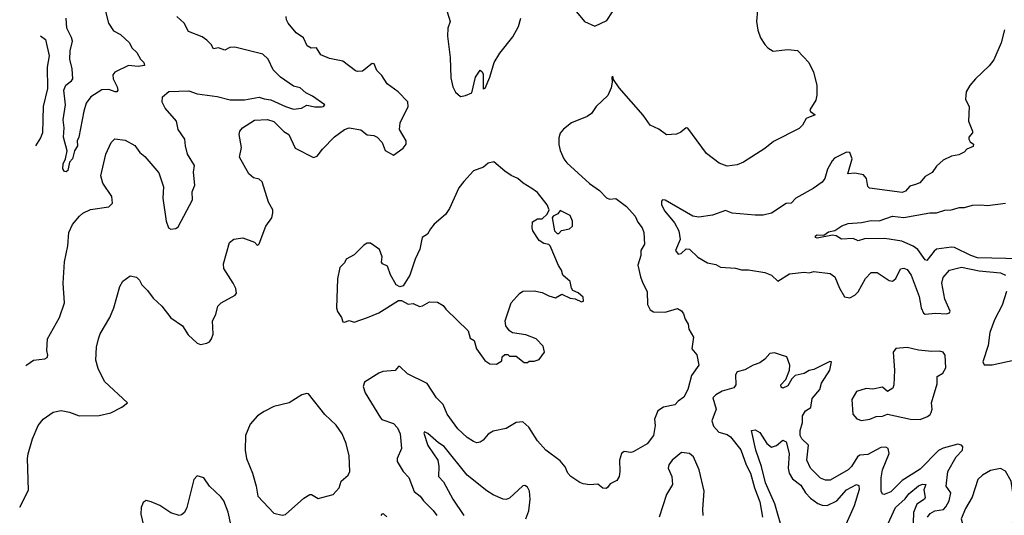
# Model space of a CAD drawing. Extents: x 1954678 to 2060275, y 904822 to 1016299.
# Tile 171 of 256: x 1956871 to 1962889, y 956957 to 959986. Entities that reach past the tile are written whole.
import ezdxf

# ---------------------------------------------------------------- set-up
doc = ezdxf.new("R2010")
doc.units = 0

msp = doc.modelspace()

# ---------------------------------------------------------------- linework, layer by layer
at = {"layer": '0CON20XD'}
for points in [[(1957392.2, 960045), (1957414.4, 959965), (1957445, 959918.8), (1957486.7, 959895), (1957542.5, 959845), (1957556.7, 959815), (1957586.7, 959785), (1957608.8, 959745), (1957628.8, 959725), (1957633.3, 959706.7), (1957595, 959699.1), (1957535, 959705.6), (1957452.5, 959665), (1957440.7, 959649.3), (1957442, 959625), (1957465.6, 959575), (1957470, 959555), (1957465, 959546.2), (1957455, 959544.4), (1957415, 959559.4), (1957373.4, 959556.6), (1957305.3, 959514.7), (1957277.5, 959475), (1957262.4, 959427.6), (1957231.7, 959268.3), (1957221.4, 959245), (1957224.4, 959215), (1957205.6, 959185), (1957193.6, 959136.4), (1957174.2, 959115.8), (1957165.5, 959064.5), (1957155, 959055.8), (1957145, 959057.5), (1957134.6, 959074.6), (1957135.5, 959105), (1957150.6, 959135), (1957160.8, 959185), (1957138.3, 959268.3), (1957143.1, 959325), (1957136.7, 959375), (1957150.9, 959465), (1957141, 959555), (1957153.2, 959585), (1957187.5, 959612.5), (1957194.6, 959625), (1957191.5, 959685), (1957177.7, 959745), (1957179.7, 959795), (1957193.8, 959855), (1957188.3, 959878.3), (1957158, 959935), (1957154.2, 959995)], [(1961381.1, 960045), (1961373.8, 959975), (1961381.9, 959921.9), (1961399.4, 959875), (1961425, 959833.8), (1961443.2, 959813.2), (1961475, 959794), (1961565, 959803.3), (1961625, 959797.5), (1961693.3, 959725), (1961723.3, 959665), (1961742, 959585), (1961743.8, 959525), (1961736.2, 959495), (1961700, 959435), (1961704.3, 959424.3), (1961732.5, 959405), (1961676.9, 959383.1), (1961655, 959342), (1961635, 959320.8), (1961478.8, 959241.2), (1961425, 959198.8), (1961295, 959116.2), (1961255, 959098.8), (1961195, 959091.2), (1961145, 959110), (1961068.3, 959168.3), (1960955, 959323.8), (1960945, 959326.2), (1960911.7, 959298.3), (1960885, 959286), (1960823, 959283), (1960776.4, 959316.4), (1960725, 959342.5), (1960681.8, 959401.8)], [(1956870.7, 957006), (1956925, 957110), (1956918.8, 957305), (1956923.3, 957333.3), (1956950, 957425), (1956984.3, 957505.7), (1957013.3, 957545), (1957075, 957586.7), (1957125, 957598), (1957175, 957588), (1957235, 957566), (1957356.1, 957566.1), (1957426.9, 957583.1), (1957495, 957618), (1957530, 957645), (1957389.2, 957775), (1957350, 957855), (1957336, 957905), (1957340, 957985), (1957352, 958035), (1957363.6, 958066.4), (1957422, 958165), (1957445.8, 958224.2), (1957482.5, 958355), (1957501.7, 958388.3), (1957545, 958420), (1957585, 958412.5), (1957602.5, 958395), (1957617.5, 958365), (1957651.7, 958331.7), (1957686.7, 958285), (1957740, 958235), (1957795, 958164), (1957865, 958114.2), (1957900.7, 958060.7), (1957955, 958008.8), (1957975, 958002), (1958015, 958008.8), (1958031.7, 958018.3), (1958043.3, 958035), (1958053.3, 958065), (1958050, 958145), (1958069.2, 958185), (1958082.5, 958235), (1958101.2, 958255), (1958187.3, 958302.7), (1958196.7, 958315), (1958192.3, 958342.3), (1958176.2, 958375), (1958118.8, 958465), (1958116.2, 958495), (1958153.3, 958625), (1958180, 958645), (1958235, 958653.8), (1958305, 958626.9), (1958325, 958606.7), (1958335, 958616.7), (1958376, 958725), (1958411.2, 958775), (1958418.8, 958805), (1958418, 958825), (1958391.3, 958871.3), (1958352.9, 958995), (1958335, 959012), (1958298.8, 959018.8), (1958270.8, 959045), (1958213.3, 959145), (1958226.7, 959205), (1958211.2, 959285), (1958216.7, 959305), (1958233.3, 959325), (1958305, 959372.5), (1958385, 959376.7), (1958425, 959364.4), (1958485, 959302.9), (1958515, 959283.8), (1958555, 959200), (1958666.8, 959143.2), (1958688.9, 959151.1), (1958720.6, 959195), (1958795, 959269.4), (1958855.8, 959315), (1958885, 959326.1), (1958955, 959313.9), (1958995, 959282.2), (1959035, 959278.9), (1959055, 959267.5), (1959086.7, 959235), (1959105, 959186), (1959155, 959157.5), (1959215, 959200), (1959232, 959225), (1959232, 959245), (1959192.9, 959315), (1959195.8, 959355), (1959246, 959455), (1959243.9, 959483.9), (1959184.3, 959544.3), (1959115.8, 959595), (1959084.2, 959645), (1959054.3, 959675), (1959037.3, 959717.3), (1959025, 959718.8), (1958965, 959670.8), (1958935, 959669.4), (1958922.9, 959672.9), (1958845, 959732.9), (1958765, 959748.6), (1958712.2, 959772.2), (1958685, 959814.3), (1958653.1, 959813.1), (1958627.4, 959827.4), (1958606.2, 959875), (1958560.8, 959905), (1958511.2, 959965), (1958501.2, 959985), (1958500, 960005)], [(1956908.9, 957869.8), (1956915, 957877.5), (1956955, 957905.6), (1957025, 957914.3), (1957037.9, 957922.1), (1957042.5, 957935), (1957037.5, 957965), (1957040.8, 958035), (1957114.2, 958165), (1957144.2, 958255), (1957136.7, 958375), (1957144.6, 958505.4), (1957164.4, 958605), (1957171.4, 958685), (1957194.2, 958735), (1957235.8, 958785), (1957256.4, 958803.6), (1957303.8, 958826.2), (1957415, 958841.9), (1957438.6, 958865), (1957433.3, 958905), (1957377.9, 958987.9), (1957367.6, 959032.4), (1957397.1, 959165), (1957429.2, 959235), (1957452.7, 959257.3), (1957515, 959250.6), (1957575, 959217.3), (1957605.4, 959175), (1957635, 959150), (1957720.3, 959050.3), (1957749.5, 958965), (1957745.4, 958895), (1957765.6, 958755), (1957780.9, 958715), (1957794, 958705), (1957825, 958710.6), (1957838.9, 958721.1), (1957926.7, 958885), (1957924, 958935), (1957940.8, 958975), (1957933.8, 959055), (1957938.9, 959095), (1957896.9, 959165), (1957883.3, 959215), (1957880.6, 959255), (1957838.9, 959315), (1957828.9, 959365), (1957759.5, 959445), (1957741.1, 959481.1), (1957742.9, 959515), (1957783.1, 959546.9), (1957905, 959550.7), (1957955, 959533.3), (1958077.6, 959517.6), (1958157.2, 959497.2), (1958245, 959496), (1958335, 959513.5), (1958365, 959501.5), (1958405.8, 959495.8), (1958495, 959454.6), (1958545, 959440), (1958594.1, 959445.9), (1958625, 959462.9), (1958675, 959452.9), (1958715, 959453.3), (1958726.7, 959455), (1958736.7, 959465), (1958659.4, 959519.4), (1958619.1, 959539.1), (1958585, 959569.2), (1958545, 959580), (1958465, 959634.2), (1958419.7, 959679.7), (1958390, 959745), (1958356.3, 959776.3), (1958185, 959819.2), (1958155, 959815.7), (1958125, 959800), (1958085, 959814.2), (1958055, 959807.5), (1958040, 959835), (1958015, 959862), (1957985, 959880.6), (1957902.5, 959915), (1957876, 959965), (1957831.2, 960005)], [(1959482.5, 960035), (1959502, 959975), (1959488, 959935), (1959486.2, 959885), (1959501.2, 959755), (1959505, 959630), (1959518.8, 959575), (1959535, 959542.5), (1959565, 959517.5)], [(1959565, 959517.5), (1959595, 959522.5), (1959635, 959540), (1959657.5, 959635), (1959685, 959677.5), (1959698.3, 959668.3), (1959703.6, 959653.6), (1959703, 959563), (1959715, 959567.5), (1959744.3, 959635), (1959771.5, 959725), (1959805, 959781.2), (1959885, 959881.2), (1959918.6, 959945), (1959934.4, 959995)], [(1960273.6, 960035), (1960322.2, 959975), (1960385, 959946.2), (1960459.1, 959980.9), (1960494, 960035)], [(1962890.8, 959925), (1962869.4, 959845), (1962825, 959741.2), (1962796.3, 959703.7), (1962711.9, 959625), (1962677, 959583), (1962655.6, 959545), (1962651.4, 959501.4), (1962673.6, 959453.6), (1962669.2, 959365), (1962694, 959305), (1962693.8, 959295), (1962672.7, 959267.3), (1962672, 959255), (1962680.3, 959240.3), (1962700, 959225), (1962698.3, 959211.7), (1962660, 959195), (1962643.6, 959176.4), (1962610.8, 959159.2), (1962565, 959152.9), (1962515, 959128), (1962475, 959091.2), (1962448.6, 959051.4), (1962405, 959027.7), (1962371.4, 958988.6), (1962345, 958978.1), (1962310.4, 958969.6), (1962285, 958937.5), (1962265, 958930), (1962065, 958956), (1962055, 958966.7), (1962046.2, 959015), (1962028.1, 959038.1), (1961975, 959048.9), (1961933.2, 959043.2), (1961959.4, 959135), (1961945, 959173.8), (1961925, 959177.5), (1961851.1, 959138.9), (1961835.6, 959124.4), (1961807.8, 959072.2), (1961790.8, 959015), (1961775, 958993.8), (1961720, 958955), (1961615, 958895.8), (1961585, 958864), (1961555, 958862.5), (1961466.1, 958803.9), (1961415, 958791.5), (1961365, 958790.9), (1961225, 958803.5), (1961185, 958820), (1961105, 958790.8), (1961021.7, 958778.3), (1960984.5, 958784.5), (1960815, 958883.8), (1960800, 958885), (1960792.9, 958877.1), (1960792.9, 958855), (1960813.2, 958815), (1960872.2, 958745), (1960898.5, 958695), (1960907.5, 958642.5), (1960878.5, 958575), (1960895, 958552.5), (1960913.6, 958556.4), (1960944.5, 958585.5), (1960964.2, 958584.2), (1961015.5, 958535.5), (1961075, 958500), (1961125, 958490), (1961155, 958473.5), (1961245, 958467.3), (1961282.1, 958457.9), (1961325, 958457.5), (1961425, 958441.5), (1961465, 958425.6), (1961505, 958388.8), (1961575, 958432.5), (1961665, 958442.7), (1961695, 958440), (1961725, 958447.1), (1961824.3, 958434.3), (1961852.5, 958415), (1961880.6, 958345), (1961912.6, 958292.6), (1961945, 958286.9), (1961975, 958302.9), (1961995, 958322.9), (1962039.5, 958405), (1962075, 958440.6), (1962110.9, 958440.9), (1962185, 958392), (1962205, 958388), (1962225, 958403.8), (1962255, 958464), (1962275, 958468.1), (1962295, 958459.4), (1962320, 958425), (1962368.6, 958295), (1962380.4, 958225), (1962395, 958192), (1962405.7, 958185.7), (1962467.4, 958192.6), (1962535, 958188.5), (1962554, 958195), (1962557.3, 958205), (1962525, 958278.8), (1962506.6, 958375), (1962515, 958410), (1962552.9, 958455), (1962627.2, 958472.8), (1962735, 958450.5), (1962865, 958438.8), (1962895, 958425.5)], [(1956997.9, 959887.2), (1957028.2, 959865), (1957050.6, 959765), (1957038.5, 959695), (1957040, 959565), (1957013.7, 959456.3), (1957010, 959295), (1956998.1, 959265), (1956968.3, 959215.9)], [(1960681.8, 959401.8), (1960535, 959570), (1960500, 959620), (1960495, 959640), (1960490, 959635), (1960492.5, 959605), (1960485, 959570), (1960465, 959522.5), (1960393.6, 959456.4), (1960365, 959412.5), (1960340, 959395), (1960242.5, 959355), (1960195, 959317.5), (1960175, 959292.5), (1960166, 959265), (1960165.9, 959224.1), (1960175, 959187.5), (1960196.2, 959135), (1960215, 959111.2), (1960353.3, 958985), (1960415, 958941.2), (1960456.4, 958896.4), (1960475, 958890), (1960515, 958893.1), (1960578.6, 958845), (1960631.9, 958785), (1960648.8, 958748.8), (1960674.4, 958715), (1960685.7, 958685), (1960689.2, 958615), (1960667.5, 958575), (1960667.8, 958545), (1960648.1, 958485), (1960665.4, 958415.4), (1960678.5, 958375), (1960705.5, 958325), (1960707.5, 958245), (1960725, 958213.3), (1960745, 958201.2), (1960815, 958198.8), (1960890.7, 958220.7), (1960915.9, 958205.9), (1960928.3, 958188.3), (1960937.5, 958155), (1960956.2, 958125), (1960960, 958095), (1960990, 958045), (1960978, 957975), (1961008.6, 957938.6), (1961022.5, 957875), (1960977.6, 957812.4), (1960955, 957726.2), (1960930.9, 957679.1), (1960895, 957654.2), (1960875, 957631.4), (1960805, 957618), (1960771.2, 957595), (1960751.4, 957545), (1960754.4, 957505), (1960744.4, 957445.6), (1960705, 957394.2), (1960621.2, 957345), (1960605, 957340.4), (1960565, 957346.7), (1960548.9, 957335), (1960537.7, 957295), (1960539.4, 957225), (1960534, 957195), (1960519.5, 957170.5), (1960480.7, 957149.3), (1960463.6, 957126.4), (1960455, 957120), (1960435, 957123.3), (1960405, 957146.7), (1960355, 957143.3), (1960315, 957150), (1960295, 957156.7), (1960240, 957195), (1960221.2, 957215), (1960205, 957253.3), (1960175, 957290), (1960086, 957355), (1960035, 957412), (1959982.5, 957495), (1959945, 957527.5), (1959905, 957524.3), (1959845, 957488.6), (1959765, 957471.9), (1959735, 957452.5), (1959703.6, 957416.4), (1959685, 957404.2), (1959665, 957400.6), (1959645, 957407.8), (1959605, 957433.3), (1959548.5, 957485), (1959484.4, 957575), (1959458.1, 957635), (1959417.5, 957675), (1959361.7, 957761.7), (1959241.3, 957821.3), (1959195, 957866.7), (1959185, 957867.5), (1959165, 957842), (1959090, 957835), (1959065, 957826.2), (1958978.7, 957771.3), (1958970, 957745), (1958981.9, 957705), (1959075, 957552.9), (1959085, 957543.3), (1959155, 957517.3), (1959180.7, 957490.7), (1959196.1, 957455), (1959203.5, 957365), (1959177.1, 957305), (1959176.9, 957285), (1959214.7, 957224.7), (1959249.1, 957189.1), (1959282, 957102), (1959318.8, 957075), (1959338, 957045), (1959397, 956987), (1959420, 956955)], [(1959785, 957880), (1959818.3, 957901.7), (1959820, 957925), (1959835, 957940), (1959855, 957940), (1959865, 957930), (1959905, 957930), (1959955, 957890), (1959975, 957890), (1959985, 957900), (1960015, 957900), (1960045, 957910), (1960077.5, 957955), (1960070.7, 957990.7), (1960027.5, 958035), (1959965, 958060), (1959882.3, 958072.3), (1959863.6, 958083.6), (1959842.5, 958115), (1959837.5, 958145), (1959873.8, 958255), (1959925, 958313.3), (1959945, 958326.2), (1960015, 958328.8), (1960065, 958318.8), (1960105, 958298), (1960145, 958286), (1960185, 958308.8), (1960235, 958283.8), (1960265, 958280), (1960305, 958262.5), (1960316.7, 958265), (1960315, 958290), (1960285, 958316.7), (1960250.7, 958330.7), (1960242.5, 958345), (1960236.1, 958386.1), (1960190, 958425), (1960182.5, 958455), (1960164.1, 958484.1), (1960112.5, 958605), (1960105, 958612.5), (1960075, 958617.5), (1960045, 958637.5), (1960007.5, 958695), (1960002.5, 958715), (1960005, 958750), (1960035, 958770), (1960065, 958770), (1960095, 958797.5), (1960105.9, 958825), (1960095, 958854), (1960035, 958930), (1960000, 958955), (1959947, 958987), (1959916.1, 959016.1), (1959873.9, 959033.9), (1959835, 959060), (1959768.3, 959118.3), (1959735, 959110), (1959706.1, 959083.9), (1959645, 959062.5), (1959585, 958996.7), (1959555, 958957.5), (1959498.3, 958831.7), (1959474.1, 958795.9), (1959404.3, 958735.7), (1959381.2, 958708.8), (1959364.2, 958675.8), (1959330, 958655), (1959315.8, 958584.2), (1959287.7, 958522.3), (1959255.9, 958424.1), (1959215, 958360), (1959195, 958352.5), (1959172.5, 958365), (1959137.3, 958427.3), (1959118.8, 958478.8), (1959087.5, 958495), (1959082.5, 958505), (1959086.1, 958536.1), (1959070.7, 958580.7), (1959015, 958620), (1958995, 958620), (1958975, 958607.5), (1958915, 958550), (1958867, 958523), (1958855, 958500), (1958828.3, 958471.7), (1958813, 958403), (1958808, 958225), (1958812.3, 958202.3), (1958837.5, 958165), (1958845, 958140), (1958855, 958137.5), (1958885, 958147.5), (1958915, 958136.7), (1958997.5, 958165), (1959065, 958194), (1959185, 958270), (1959205, 958270), (1959245, 958247.5), (1959275, 958252.5), (1959315, 958232.5), (1959333.3, 958236.7), (1959375, 958262.5), (1959425, 958260), (1959459.3, 958239.3), (1959475, 958217.5), (1959612.5, 958085), (1959625, 958040), (1959647.5, 958025), (1959662.5, 957975), (1959713.6, 957903.6), (1959745, 957882.5), (1959785, 957880)], [(1962158.9, 958648.9), (1962034.1, 958645.9), (1961995, 958634), (1961965, 958648.8), (1961893.9, 958643.9), (1961860, 958665), (1961839.2, 958669.2), (1961745, 958650), (1961733.8, 958655), (1961734, 958665), (1961745, 958671.4), (1961785, 958670), (1961815, 958690), (1961853.1, 958696.9), (1961894.7, 958725.3), (1961935, 958740), (1962015, 958746.5), (1962075, 958758.8), (1962124, 958756), (1962205, 958784.4), (1962275, 958778.2), (1962434.1, 958805.9), (1962475, 958805.3), (1962525, 958821.8), (1962563.6, 958823.6), (1962615, 958838.2), (1962645, 958837.5), (1962695, 958853.1), (1962745, 958855.6), (1962785, 958850), (1962895, 958864.4)], [(1960165, 958680), (1960183, 958697), (1960231.7, 958708.3), (1960250, 958725), (1960250, 958755), (1960235, 958790), (1960175, 958820), (1960160, 958800), (1960131.2, 958785), (1960126.2, 958775), (1960140, 958695), (1960155, 958680), (1960165, 958680)], [(1962985, 958525.2), (1962725, 958531.6), (1962685, 958544.8), (1962585, 958593.1), (1962565, 958596.8), (1962475, 958582.7), (1962459.1, 958570.9), (1962415, 958514), (1962405, 958518), (1962360.7, 958580.7), (1962332.1, 958602.1), (1962262.6, 958632.6), (1962158.9, 958648.9)], [(1962902.9, 958325), (1962875, 958242), (1962827.8, 958152.2), (1962799.2, 958075), (1962790.4, 957995), (1962758.1, 957895), (1962765, 957876.2), (1962815, 957876.9), (1962955, 957907.5)], [(1961525.9, 957935.9), (1961485, 957950), (1961455, 957946), (1961425, 957910.8), (1961395, 957889.4), (1961354.7, 957875.3), (1961303.7, 957846.3), (1961255, 957834.3), (1961245.6, 957815), (1961247.3, 957755), (1961235, 957735.7), (1961165, 957716.5), (1961125, 957693.5), (1961106.5, 957675), (1961127.1, 957605), (1961100.7, 957535), (1961111.7, 957501.7), (1961144.3, 957464.3), (1961195, 957450.8), (1961215, 957437.3), (1961277.6, 957357.6), (1961310, 957265), (1961337.1, 957215), (1961361.6, 957125), (1961395, 957040), (1961410.4, 956945)], [(1962015, 957537.5), (1962067.5, 957545), (1962105, 957560.6), (1962145, 957563.5), (1962175, 957576), (1962315, 957544), (1962375, 957543.3), (1962418.3, 957561.7), (1962436.4, 957573.6), (1962442.5, 957585), (1962447.5, 957605), (1962443.3, 957645), (1962479.1, 957760.9), (1962479.2, 957805), (1962513.8, 957825), (1962531.2, 957858.8), (1962528, 957935), (1962515, 957953.8), (1962495, 957960.8), (1962445, 957958.6), (1962365, 957966.7), (1962295, 957983.1), (1962225, 957976.2), (1962210, 957955), (1962217.1, 957845), (1962214, 957755), (1962206.7, 957735), (1962175, 957713.3), (1962145, 957741.2), (1962085, 957728.8), (1962045, 957732), (1961985, 957713.8), (1961956.7, 957665), (1961963.8, 957575), (1961987.5, 957547.5), (1962015, 957537.5)], [(1962418.7, 956945), (1962435, 956967.3), (1962464, 956985), (1962516.5, 956993.5), (1962532, 957008), (1962552.3, 957045), (1962562.2, 957095), (1962534.3, 957135), (1962544.3, 957225), (1962594.6, 957315), (1962632.7, 957355), (1962636, 957375), (1962628, 957385), (1962605, 957391.5), (1962515, 957367.1), (1962487.1, 957352.9), (1962375, 957239.3), (1962265, 957170), (1962195, 957100), (1962155, 957083.8), (1962145, 957086.7), (1962136, 957105), (1962135.5, 957185.5), (1962144.6, 957235), (1962185.8, 957335), (1962178, 957365), (1962164.3, 957374.3), (1962135, 957370.9), (1962055, 957329.1), (1962005, 957323.8), (1961990.5, 957315), (1961955, 957255.5), (1961935, 957234.6), (1961825, 957172.7), (1961795, 957172.1), (1961765, 957184.5), (1961704.7, 957244.7), (1961682.1, 957295), (1961691.8, 957385), (1961650.9, 957425), (1961640.8, 957445), (1961641.7, 957475), (1961655.4, 957525), (1961654.7, 957565), (1961673.5, 957595), (1961706, 957615), (1961715, 957671.4), (1961761.8, 957725), (1961772.3, 957765), (1961822.9, 957845), (1961832.5, 957895), (1961822.7, 957897.3), (1961725, 957849.2), (1961695, 957842.5), (1961665, 957823.1), (1961609.5, 957810.5), (1961589.2, 957790.8), (1961565, 957748.8), (1961534.1, 957734.1), (1961525, 957740), (1961523.3, 957755), (1961553.9, 957786.1), (1961576.7, 957845), (1961578.8, 957875), (1961558.8, 957925), (1961525.9, 957935.9)], [(1958475, 956957.5), (1958495, 956962.5), (1958607.7, 957062.3), (1958645, 957083.3), (1958655, 957083.3), (1958695, 957060), (1958786.1, 957083.9), (1958823.3, 957125), (1958836.2, 957165), (1958878.3, 957201.7), (1958888.6, 957225), (1958885, 957320), (1958866, 957395), (1958842, 957455), (1958805, 957508.8), (1958735, 957573.8), (1958635, 957700), (1958625, 957702.5), (1958595, 957693.3), (1958517.5, 957645), (1958425, 957621.2), (1958365, 957591.2), (1958324.1, 957565.9), (1958278.8, 957515), (1958251.2, 957445), (1958248.8, 957355), (1958256, 957305), (1958293.9, 957213.9), (1958316, 957135), (1958326.2, 957075), (1958425, 956970), (1958475, 956957.5)], [(1959964.5, 956935), (1959982.5, 956985), (1959991.5, 957055), (1959986.7, 957105), (1959975, 957130), (1959958.3, 957138.3), (1959945, 957136.2), (1959865, 957061.8), (1959845, 957054.6), (1959825, 957056.4), (1959765, 957082.2), (1959725, 957107.1), (1959605, 957202.2), (1959465, 957377.5), (1959429.6, 957399.6), (1959365, 957457.8), (1959345, 957466.2), (1959340.8, 957459.2), (1959365, 957384.2), (1959425.6, 957295), (1959431.9, 957255), (1959430, 957195), (1959461.8, 957161.8), (1959518.9, 957055), (1959584.7, 956955)], [(1961540.7, 956835), (1961486.3, 957026.3), (1961428.1, 957155), (1961405.5, 957255.5), (1961369.1, 957355), (1961343.8, 957475), (1961365, 957480), (1961395, 957464), (1961437.3, 957395), (1961465, 957373.3), (1961496.1, 957383.9), (1961535, 957417.1), (1961555, 957405.6), (1961574.5, 957334.5), (1961566.9, 957245), (1961573.3, 957215), (1961595, 957179.1), (1961645, 957142.2), (1961673.5, 957093.5), (1961705, 957060.8), (1961749.9, 957029.9), (1961775, 957018.4), (1961805, 957016.1), (1961865, 957046.4), (1961925, 957112.1), (1961985, 957144.5), (1961999.5, 957139.5), (1962002.3, 957115), (1961971.4, 957015), (1961903.1, 956865)], [(1961047.3, 956955), (1961046.2, 956995), (1961053.2, 957105), (1961023.1, 957235), (1960990, 957315), (1960964.4, 957334.4), (1960915, 957340), (1960859.2, 957295), (1960839.2, 957265), (1960834.2, 957245), (1960857.3, 957195), (1960859.7, 957145), (1960824.6, 957085), (1960778.5, 956945)], [(1962825, 956698.8), (1962855, 956701.2), (1962875, 956713.3), (1962885, 956732.5), (1962926.2, 956855), (1962941.8, 956925), (1962946.9, 956995), (1962947.8, 957055), (1962931.2, 957165), (1962896.8, 957226.8), (1962865, 957242.5), (1962805, 957230.8), (1962755, 957202.5), (1962726.9, 957175), (1962693.1, 957066.9), (1962650.5, 956999.5), (1962625.4, 956935), (1962632.7, 956905), (1962676.8, 956845), (1962692.3, 956795), (1962716.2, 956746.2), (1962755, 956720.8), (1962795, 956705.8), (1962825, 956698.8)], [(1958196.7, 956745), (1958145.7, 956975.7), (1958118.5, 957045), (1958100, 957070), (1958031.5, 957135), (1957996.1, 957186.1), (1957955, 957197.5), (1957935.6, 957175), (1957892.9, 957005), (1957877.5, 956975), (1957860.3, 956959.7), (1957845, 956955.7), (1957795, 956973.1), (1957727.6, 957017.6), (1957675, 957040), (1957643.2, 957046.8), (1957625.4, 957034.6), (1957613.1, 957005), (1957610.9, 956965), (1957643.5, 956825)], [(1962153.8, 956855), (1962224.3, 957005), (1962283.1, 957056.9), (1962305, 957088.9), (1962365, 957138.1), (1962388, 957148), (1962410, 957145), (1962396.9, 957113.1), (1962404.6, 957065), (1962401.1, 957055), (1962354.6, 957025.4), (1962334.2, 956974.2), (1962329.7, 956845)], [(1959115, 956948.6), (1959095, 956966.2), (1959085, 956964.4), (1959078.8, 956955)]]:
    msp.add_lwpolyline(points, dxfattribs=at)

doc.saveas('drawing.dxf')
